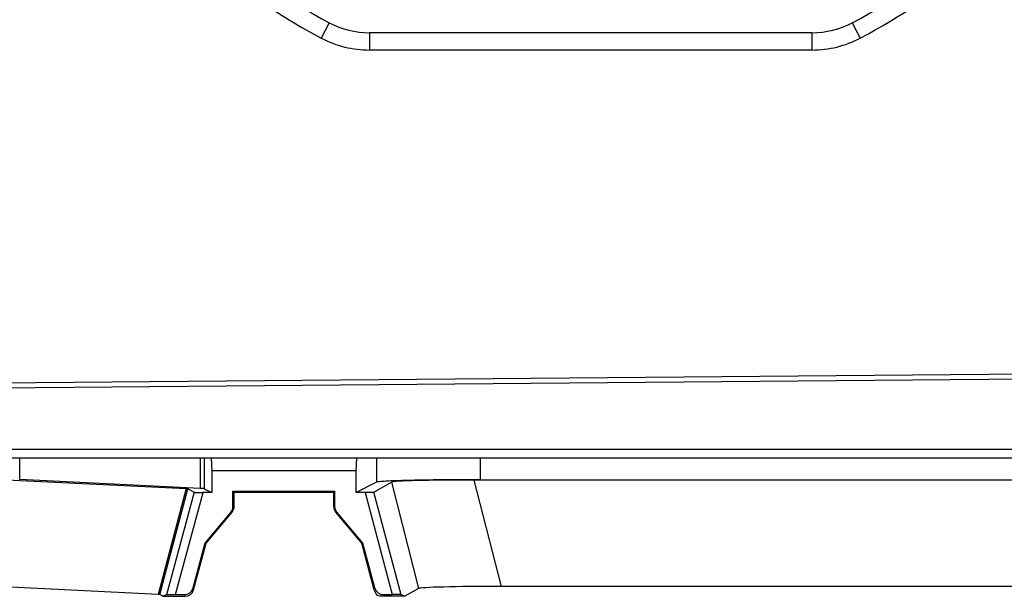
# Model space of a CAD drawing. Header units: millimetres. Extents: x 0 to 594, y 0 to 420.
# Tile 39 of 49: x 287 to 316, y 345 to 362. Entities that reach past the tile are written whole.
import ezdxf

# ---------------------------------------------------------------- set-up
doc = ezdxf.new("R2010")
doc.units = ezdxf.units.MM
doc.header["$LTSCALE"] = 32.67
doc.layers.get('0').update_dxf_attribs({"linetype": 'CONTINUOUS'})

msp = doc.modelspace()

# ---------------------------------------------------------------- linework, layer by layer
at = {"color": 9, "linetype": 'CONTINUOUS'}
for p, q in [((296.3724, 361.6984), (296.1401, 361.2558)), ((311.4761, 361.6984), (311.7085, 361.2558)), ((297.5343, 361.4121), (297.5343, 360.9121)), ((310.3142, 361.4121), (310.3142, 360.9121)), ((310.3142, 360.9121), (297.5343, 360.9121)), ((283.7493, 349.3872), (324.1355, 349.3872)), ((287.4288, 348.5062), (287.4288, 349.1372)), ((292.6404, 349.1372), (292.6404, 348.2548)), ((292.7612, 349.1372), (292.7612, 348.2436)), ((297.7364, 349.1372), (297.7364, 348.4303)), ((300.7319, 349.1372), (300.7318, 348.504)), ((298.1645, 348.4337), (298.9454, 345.3626)), ((301.3416, 345.4229), (300.5608, 348.4935)), ((292.2328, 348.2488), (291.4246, 345.1918)), ((291.4815, 345.1864), (292.2897, 348.2434)), ((292.4654, 348.142), (291.6715, 345.1834)), ((291.9317, 345.1896), (292.7277, 348.1356)), ((298.4501, 345.1834), (297.6566, 348.1408)), ((293.6234, 347.7281), (293.5885, 347.7281)), ((296.4982, 347.7281), (296.5331, 347.7281)), ((292.4526, 345.3224), (292.4322, 345.3749)), ((297.6895, 345.3749), (297.6688, 345.323)), ((297.9101, 345.1372), (297.9309, 345.1896))]:
    msp.add_line(p, q, dxfattribs=at)
at = {"color": 7, "linetype": 'CONTINUOUS'}
for p, q in [((310.3142, 361.4122), (297.5343, 361.4122)), ((320.7993, 351.5903), (283.8493, 351.2678)), ((283.7493, 351.1325), (320.7993, 351.4558)), ((282.9995, 349.1372), (376.5931, 349.1372)), ((292.9583, 349.1229), (292.9772, 348.7623)), ((297.1444, 348.7621), (297.1633, 349.1229)), ((292.9772, 348.7623), (292.9772, 348.1357)), ((297.1444, 348.7621), (292.9772, 348.7622)), ((297.1444, 348.1347), (297.1444, 348.7621)), ((287.0444, 348.5028), (292.2328, 348.2488)), ((292.6404, 348.2548), (287.4288, 348.5062)), ((297.7364, 348.4303), (297.1444, 348.1347)), ((297.6566, 348.1408), (298.1645, 348.4337)), ((334.6097, 348.4857), (300.5608, 348.4935)), ((300.7318, 348.504), (334.4407, 348.4963)), ((292.2897, 348.2434), (292.4654, 348.142)), ((292.9772, 348.1356), (292.7277, 348.1357)), ((292.7612, 348.2436), (292.9772, 348.1356)), ((293.6234, 348.1372), (293.5885, 348.1721)), ((293.5885, 347.7281), (293.5885, 348.1721)), ((293.5885, 348.1721), (296.5331, 348.1721)), ((293.6234, 347.7281), (293.6235, 348.1373)), ((296.4982, 348.1372), (293.6234, 348.1372)), ((296.5331, 348.1721), (296.4982, 348.1372)), ((296.4982, 347.7281), (296.4982, 348.1373)), ((296.5331, 347.7281), (296.5331, 348.1721)), ((297.4057, 348.1346), (297.1444, 348.1347)), ((297.4057, 348.1347), (298.19, 345.1896)), ((293.5302, 347.5676), (292.7796, 346.6713)), ((292.8143, 346.6713), (293.5651, 347.5676)), ((297.3074, 346.6713), (296.5566, 347.5676)), ((297.3421, 346.6713), (296.5915, 347.5676)), ((292.7796, 346.6713), (292.4322, 345.3749)), ((292.4526, 345.3224), (292.8143, 346.6713)), ((292.8143, 346.6713), (292.7796, 346.6713)), ((297.6688, 345.323), (297.3074, 346.6713)), ((297.3074, 346.6713), (297.3421, 346.6713)), ((297.6895, 345.3749), (297.3421, 346.6713)), ((291.4246, 345.1918), (286.5464, 345.4295)), ((298.9454, 345.3626), (298.5549, 345.1372)), ((333.8309, 345.4229), (301.3416, 345.4229)), ((291.5668, 345.1372), (291.4815, 345.1864)), ((291.6715, 345.1834), (291.5668, 345.1372)), ((291.5668, 345.1372), (292.2109, 345.1372)), ((291.9317, 345.1896), (292.1907, 345.1896)), ((292.2109, 345.1372), (292.1907, 345.1896)), ((298.5549, 345.1372), (297.9101, 345.1372)), ((297.9309, 345.1896), (298.19, 345.1896)), ((298.5549, 345.1372), (298.4501, 345.1834))]:
    msp.add_line(p, q, dxfattribs=at)
at = {"color": 9, "linetype": 'CONTINUOUS'}
for centre, radius, start, end in [((303.9243, 376.0872), 16.7501, 207.69249, 242.30751), ((303.9243, 376.0872), 16.7501, 297.69249, 324.56612), ((297.5343, 363.9122), 3.0001, 242.30751, 270), ((310.3142, 363.9122), 3.0001, 270, 297.69249)]:
    msp.add_arc(centre, radius, start, end, dxfattribs=at)
at = {"color": 7, "linetype": 'CONTINUOUS'}
for centre, radius, start, end in [((303.9243, 376.0872), 16.25, 227.31379, 242.30751), ((303.9243, 376.0872), 16.25, 297.69249, 312.68621), ((297.5343, 363.9122), 2.5, 242.30751, 270), ((310.3142, 363.9122), 2.5, 270, 297.69249), ((292.1908, 345.4395), 0.2499, 269.99081, 345.01679), ((292.2111, 345.3874), 0.2502, 269.95684, 344.93432), ((297.9309, 345.4395), 0.2499, 194.98284, 270.0095)]:
    msp.add_arc(centre, radius, start, end, dxfattribs=at)
for centre, major_axis, ratio, start_param, end_param in [((300.7427, 348.4252), (2.5809, -0.0054), 0.0263779, 1.641387, 3.0961055), ((291.7625, 348.2425), (1, -0.0002), 0.0261839, 0.0523659, 0.4993527), ((297.8717, 345.2908), (-0.1624, 0.2218), 0.6203512, 1.0118204, 1.7132588), ((301.5235, 345.3547), (2.5807, -0.0048), 0.0263814, 1.6413815, 3.0960999)]:
    msp.add_ellipse(centre, major_axis=major_axis, ratio=ratio, start_param=start_param, end_param=end_param, dxfattribs=at)
for points, knots in [([(300.7318, 348.504), (300.3612, 348.5041), (299.822, 348.5018), (299.1337, 348.4928), (298.6913, 348.4845), (298.323, 348.4726), (298.0389, 348.4641), (297.8562, 348.4452), (297.7616, 348.4429), (297.7364, 348.4303)], [0, 0, 0, 0, 0.3708871, 0.539563, 0.6889056, 0.8135023, 0.9089119, 0.9717707, 1, 1, 1, 1]), ([(292.2328, 348.2488), (292.2462, 348.2481), (292.2645, 348.2457), (292.2848, 348.2462), (292.2897, 348.2434)], [0, 0, 0, 0, 0.7017882, 1, 1, 1, 1]), ([(292.4654, 348.142), (292.4723, 348.138), (292.5019, 348.1416), (292.5557, 348.1356), (292.636, 348.1365), (292.6957, 348.1357), (292.7277, 348.1357)], [0, 0, 0, 0, 0.0915554, 0.3150358, 0.6344933, 1, 1, 1, 1]), ([(297.6566, 348.1408), (297.65, 348.137), (297.6219, 348.1403), (297.5707, 348.1346), (297.4939, 348.1355), (297.4366, 348.1346), (297.4057, 348.1346)], [0, 0, 0, 0, 0.0909647, 0.3128465, 0.6316255, 1, 1, 1, 1]), ([(291.4815, 345.1864), (291.4765, 345.1893), (291.4563, 345.1887), (291.4379, 345.1912), (291.4246, 345.1918)], [0, 0, 0, 0, 0.2982075, 1, 1, 1, 1]), ([(291.6715, 345.1834), (291.6791, 345.1867), (291.708, 345.1845), (291.7622, 345.1892), (291.8412, 345.1889), (291.9002, 345.1896), (291.9317, 345.1896)], [0, 0, 0, 0, 0.0953138, 0.3192054, 0.6364211, 1, 1, 1, 1]), ([(297.9101, 345.1372), (297.8853, 345.1374), (297.8341, 345.1408), (297.7838, 345.1518), (297.7585, 345.1596)], [0, 0, 0, 0, 0.4826768, 1, 1, 1, 1]), ([(298.4501, 345.1834), (298.4426, 345.1867), (298.4137, 345.1845), (298.3595, 345.1892), (298.2805, 345.1889), (298.2215, 345.1896), (298.19, 345.1896)], [0, 0, 0, 0, 0.0952759, 0.3189066, 0.6361122, 1, 1, 1, 1])]:
    msp.add_open_spline(points, degree=3, knots=knots, dxfattribs=at)
for points in [[(293.5302, 347.5676), (293.5667, 347.6112), (293.5885, 347.6711), (293.5885, 347.7281)], [(293.5651, 347.5676), (293.6017, 347.6112), (293.6234, 347.6711), (293.6234, 347.7281)], [(296.4982, 347.7281), (296.4982, 347.6711), (296.52, 347.6112), (296.5566, 347.5676)], [(296.5915, 347.5676), (296.5549, 347.6112), (296.5331, 347.6711), (296.5331, 347.7281)]]:
    msp.add_open_spline(points, degree=3, dxfattribs=at)

doc.saveas('drawing.dxf')
